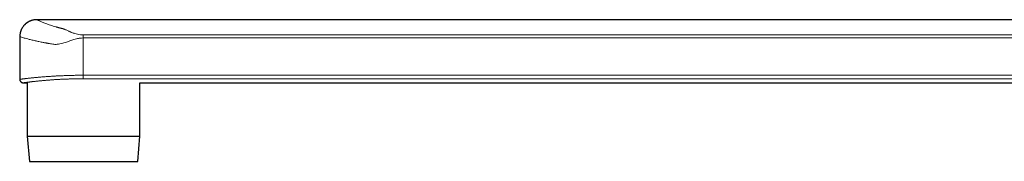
# Model space of a CAD drawing. Header units: millimetres. Extents: x 8 to 1269, y 12 to 684.
# Tile 1 of 50: x 27 to 223, y 493 to 521. Entities that reach past the tile are written whole.
import ezdxf

# ---------------------------------------------------------------- set-up
doc = ezdxf.new("R2010")
doc.units = ezdxf.units.MM

msp = doc.modelspace()

# ---------------------------------------------------------------- linework, layer by layer
at = {"color": 7, "linetype": 'Continuous', "lineweight": 30}
for p, q in [((326.22, 521.44), (30.62, 521.44)), ((27.22, 518.04), (27.22, 509.54)), ((27.92, 508.84), (28.71, 508.84)), ((28.71, 508.84), (28.71, 498.2)), ((51.18, 508.84), (326.22, 508.84)), ((51.18, 498.2), (51.18, 508.84)), ((28.71, 498.2), (29.15, 493.16)), ((28.71, 498.2), (28.72, 498.2)), ((28.72, 498.2), (51.18, 498.2)), ((50.75, 493.16), (51.18, 498.2)), ((29.15, 493.16), (29.16, 493.16)), ((29.16, 493.16), (50.75, 493.16))]:
    msp.add_line(p, q, dxfattribs=at)
at = {"color": 252, "linetype": 'Continuous', "lineweight": 0}
for p, q in [((39.86, 518.41), (332.99, 518.41)), ((39.86, 517.79), (39.86, 510.35)), ((333.62, 517.79), (39.86, 517.79)), ((39.86, 510.35), (333.62, 510.35)), ((332.63, 509.65), (39.86, 509.65))]:
    msp.add_line(p, q, dxfattribs=at)
msp.add_arc((325.8, 510.2), 285.94, 179.9705, 180.1095, dxfattribs=at)
at = {"color": 7, "linetype": 'Continuous', "lineweight": 30}
for points, knots in [([(30.62, 521.44), (30.55, 521.44), (30.41, 521.44), (30.21, 521.42), (30.02, 521.39), (29.83, 521.35), (29.66, 521.31), (29.49, 521.25), (29.34, 521.19), (29.19, 521.13), (29.06, 521.06), (28.94, 521), (28.83, 520.93), (28.73, 520.87), (28.64, 520.81), (28.56, 520.75), (28.49, 520.69), (28.4, 520.62), (28.31, 520.54), (28.21, 520.44), (28.1, 520.33), (27.99, 520.2), (27.88, 520.06), (27.77, 519.89), (27.66, 519.72), (27.57, 519.54), (27.48, 519.36), (27.41, 519.16), (27.34, 518.96), (27.29, 518.74), (27.25, 518.51), (27.22, 518.28), (27.22, 518.12), (27.22, 518.04)], [0, 0, 0, 0, 0.038675, 0.076443, 0.113148, 0.148645, 0.182799, 0.215492, 0.246614, 0.276075, 0.303792, 0.3297, 0.353742, 0.375873, 0.396059, 0.414272, 0.431222, 0.449911, 0.473795, 0.500367, 0.529605, 0.561474, 0.59592, 0.632866, 0.672208, 0.708498, 0.746418, 0.785842, 0.826629, 0.868619, 0.911637, 0.955497, 1, 1, 1, 1]), ([(27.22, 509.54), (27.22, 509.53), (27.22, 509.5), (27.22, 509.45), (27.23, 509.4), (27.25, 509.34), (27.26, 509.29), (27.29, 509.24), (27.31, 509.2), (27.34, 509.15), (27.37, 509.11), (27.4, 509.07), (27.44, 509.03), (27.47, 509), (27.51, 508.97), (27.55, 508.94), (27.59, 508.92), (27.64, 508.9), (27.68, 508.88), (27.72, 508.87), (27.76, 508.86), (27.8, 508.85), (27.84, 508.85), (27.87, 508.84), (27.9, 508.84), (27.92, 508.84), (27.92, 508.84)], [0, 0, 0, 0, 0.031974, 0.083185, 0.133729, 0.183639, 0.232941, 0.281648, 0.329767, 0.377794, 0.425638, 0.471913, 0.51759, 0.562602, 0.606912, 0.650468, 0.693205, 0.735043, 0.77588, 0.815586, 0.853999, 0.890904, 0.926013, 0.95891, 0.988876, 1, 1, 1, 1])]:
    msp.add_open_spline(points, degree=3, knots=knots, dxfattribs=at)
at = {"color": 252, "linetype": 'Continuous', "lineweight": 0}
for points, knots in [([(30.62, 521.44), (30.62, 521.44), (30.61, 521.45), (30.63, 521.44), (30.67, 521.42), (30.75, 521.38), (30.85, 521.34), (30.98, 521.28), (31.15, 521.2), (31.39, 521.1), (31.69, 520.97), (32.03, 520.83), (32.42, 520.68), (32.86, 520.51), (33.34, 520.34), (33.86, 520.17), (34.28, 520.05), (34.57, 519.96), (34.73, 519.92), (34.89, 519.88), (35.02, 519.84), (35.16, 519.81), (35.31, 519.77), (35.48, 519.73), (35.64, 519.69), (35.77, 519.66), (35.9, 519.62), (36.04, 519.56), (36.23, 519.49), (36.46, 519.39), (36.71, 519.28), (36.96, 519.16), (37.2, 519.05), (37.41, 518.96), (37.72, 518.83), (38.15, 518.68), (38.71, 518.53), (39.29, 518.43), (39.67, 518.42), (39.86, 518.41)], [0, 0, 0, 0, 0.000736, 0.036482, 0.072044, 0.107507, 0.142957, 0.17848, 0.214161, 0.261629, 0.308547, 0.355122, 0.401564, 0.448087, 0.49462, 0.540514, 0.586472, 0.598779, 0.611035, 0.623246, 0.634085, 0.641458, 0.652694, 0.667286, 0.67819, 0.687997, 0.696725, 0.709121, 0.725418, 0.745631, 0.769769, 0.794021, 0.815279, 0.833555, 0.848868, 0.892131, 0.930928, 0.966393, 1, 1, 1, 1]), ([(39.86, 517.79), (39.65, 517.78), (39.21, 517.76), (38.6, 517.63), (37.92, 517.43), (37.26, 517.21), (36.6, 516.99), (36.03, 516.81), (35.5, 516.66), (34.97, 516.56), (34.47, 516.5), (34, 516.52), (33.55, 516.59), (33.2, 516.65), (32.95, 516.7), (32.79, 516.73), (32.63, 516.76), (32.47, 516.79), (32.32, 516.81), (32.2, 516.83), (32.05, 516.86), (31.82, 516.9), (31.46, 516.98), (31.08, 517.06), (30.74, 517.13), (30.49, 517.19), (30.06, 517.29), (29.47, 517.43), (28.81, 517.59), (28.31, 517.73), (27.87, 517.85), (27.51, 517.96), (27.28, 518.02), (27.2, 518.05), (27.22, 518.04), (27.22, 518.04)], [0, 0, 0, 0, 0.030579, 0.065465, 0.094133, 0.135945, 0.171692, 0.200145, 0.22832, 0.258882, 0.285897, 0.310262, 0.337082, 0.362166, 0.371957, 0.38173, 0.391498, 0.401262, 0.411022, 0.420778, 0.422934, 0.439744, 0.464361, 0.494999, 0.51802, 0.536369, 0.550044, 0.61824, 0.680552, 0.736988, 0.787561, 0.860058, 0.930762, 0.999739, 1, 1, 1, 1]), ([(27.22, 509.54), (27.22, 509.54), (27.22, 509.54), (27.24, 509.54), (27.26, 509.55), (27.3, 509.55), (27.36, 509.56), (27.44, 509.57), (27.53, 509.58), (27.64, 509.59), (27.76, 509.61), (27.89, 509.63), (28.02, 509.64), (28.16, 509.66), (28.3, 509.67), (28.47, 509.69), (28.67, 509.72), (28.9, 509.74), (29.14, 509.77), (29.38, 509.79), (29.64, 509.82), (29.9, 509.85), (30.14, 509.87), (30.38, 509.89), (30.63, 509.92), (30.92, 509.94), (31.24, 509.97), (31.6, 510), (31.95, 510.03), (32.31, 510.06), (32.67, 510.09), (33.03, 510.11), (33.36, 510.13), (33.69, 510.15), (34.01, 510.17), (34.33, 510.19), (34.63, 510.21), (34.91, 510.22), (35.2, 510.24), (35.52, 510.25), (35.86, 510.26), (36.22, 510.28), (36.59, 510.29), (36.96, 510.3), (37.33, 510.31), (37.7, 510.32), (38.06, 510.33), (38.43, 510.34), (38.79, 510.34), (39.14, 510.34), (39.5, 510.34), (39.74, 510.35), (39.86, 510.35)], [0, 0, 0, 0, 0.014977, 0.033568, 0.052224, 0.07088, 0.095517, 0.120192, 0.142564, 0.164936, 0.187421, 0.209906, 0.228388, 0.246869, 0.265414, 0.283959, 0.308667, 0.333413, 0.355848, 0.378283, 0.40083, 0.423377, 0.441909, 0.46044, 0.479034, 0.497628, 0.522507, 0.547423, 0.570014, 0.592605, 0.615311, 0.638016, 0.65668, 0.675344, 0.694072, 0.712801, 0.728569, 0.744338, 0.760145, 0.775953, 0.795239, 0.814525, 0.833883, 0.853241, 0.871916, 0.89059, 0.909331, 0.928071, 0.946028, 0.964003, 0.981992, 1, 1, 1, 1]), ([(39.86, 509.65), (39.74, 509.65), (39.49, 509.65), (39.12, 509.65), (38.76, 509.64), (38.43, 509.64), (38.14, 509.63), (37.9, 509.63), (37.65, 509.62), (37.41, 509.62), (37.16, 509.61), (36.92, 509.6), (36.67, 509.59), (36.43, 509.58), (36.19, 509.57), (35.92, 509.56), (35.64, 509.55), (35.34, 509.54), (35.03, 509.52), (34.74, 509.5), (34.44, 509.48), (34.14, 509.47), (33.82, 509.44), (33.5, 509.42), (33.19, 509.4), (32.91, 509.38), (32.68, 509.36), (32.46, 509.34), (32.22, 509.32), (31.97, 509.3), (31.73, 509.28), (31.49, 509.25), (31.26, 509.23), (31.02, 509.21), (30.78, 509.18), (30.54, 509.16), (30.31, 509.13), (30.11, 509.11), (29.94, 509.09), (29.79, 509.08), (29.63, 509.06), (29.46, 509.04), (29.3, 509.02), (29.15, 509), (29.01, 508.98), (28.87, 508.97), (28.73, 508.95), (28.6, 508.93), (28.47, 508.92), (28.38, 508.9), (28.3, 508.89), (28.23, 508.88), (28.17, 508.88), (28.1, 508.87), (28.05, 508.86), (28, 508.85), (27.97, 508.85), (27.94, 508.85), (27.92, 508.84), (27.92, 508.84), (27.92, 508.84), (27.92, 508.84)], [0, 0, 0, 0, 0.019466, 0.038933, 0.058475, 0.078018, 0.091217, 0.104416, 0.117639, 0.130862, 0.144254, 0.157645, 0.171061, 0.184478, 0.19794, 0.211409, 0.228772, 0.246137, 0.2635, 0.280982, 0.298468, 0.315951, 0.335877, 0.355803, 0.375808, 0.395814, 0.409264, 0.42272, 0.44024, 0.457764, 0.475285, 0.492926, 0.51057, 0.528211, 0.548316, 0.568422, 0.588607, 0.608792, 0.622362, 0.635939, 0.653653, 0.67137, 0.689083, 0.706921, 0.724761, 0.742598, 0.762933, 0.783267, 0.803684, 0.824101, 0.83783, 0.851565, 0.869294, 0.887027, 0.904756, 0.92261, 0.940467, 0.958321, 0.978677, 0.999032, 1, 1, 1, 1])]:
    msp.add_open_spline(points, degree=3, knots=knots, dxfattribs=at)
msp.add_open_spline([(39.86, 517.79), (39.86, 517.86), (39.86, 517.99), (39.86, 518.16), (39.86, 518.31), (39.86, 518.38), (39.86, 518.41)], degree=3, dxfattribs=at)

doc.saveas('drawing.dxf')
